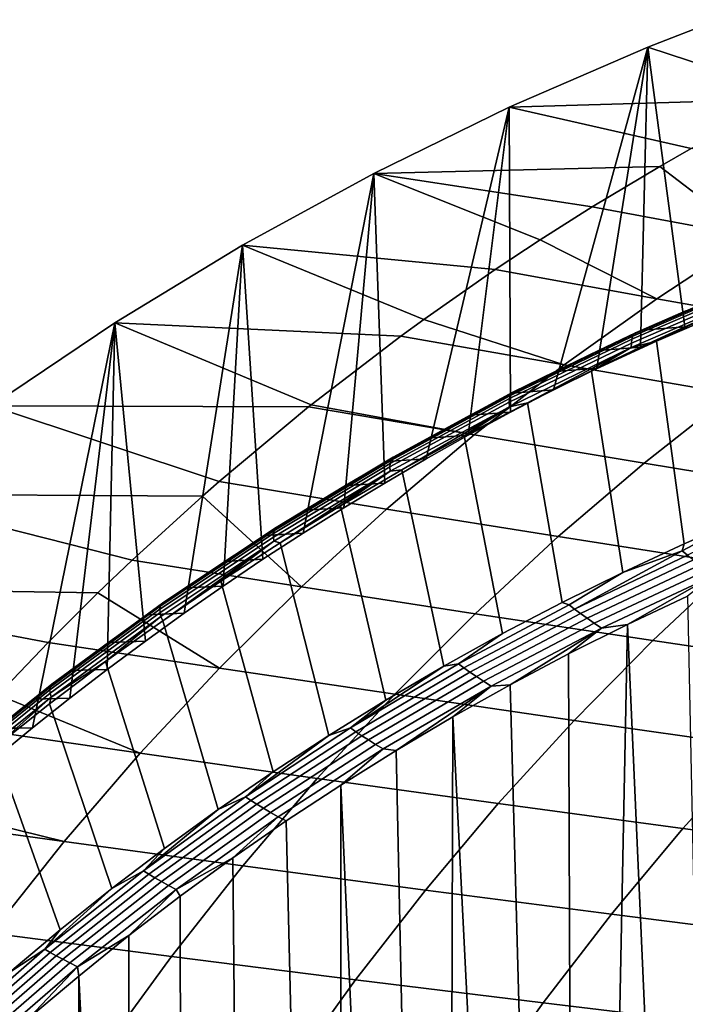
# Model space of a CAD drawing. Header units: metres. Extents: x -240 to 45, y -77 to 27.
# Tile 204 of 256: x -230.54 to -225.97, y 13.46 to 20.23. Entities that reach past the tile are written whole.
import ezdxf

# ---------------------------------------------------------------- set-up
doc = ezdxf.new("R2010")
doc.units = ezdxf.units.M
doc.layers.add('solid_102011X2', color=7, linetype='CONTINUOUS')

msp = doc.modelspace()

# ---------------------------------------------------------------- linework, layer by layer
at = {"layer": 'solid_102011X2'}
for points in [[(-225.738052, 20.231668, 277.572693), (-226.22287, 20.041445, 277.693573), (-225.229126, 19.716663, 279.762787), (-224.521317, 20.057606, 279.386444)], [(-225.664337, 18.25355, 277.554291), (-225.969482, 18.118412, 277.630371), (-226.22287, 20.041445, 277.693573), (-225.738052, 20.231668, 277.572693)], [(-226.22287, 20.041445, 277.693573), (-227.176895, 19.628592, 277.931427), (-225.293076, 19.684034, 279.796814), (-225.229126, 19.716663, 279.762787)], [(-226.872604, 17.683599, 277.85556), (-227.167618, 17.529812, 277.929108), (-227.176895, 19.628592, 277.931427), (-226.22287, 20.041445, 277.693573)], [(-226.574142, 17.833174, 277.781128), (-226.872604, 17.683599, 277.85556), (-226.22287, 20.041445, 277.693573)], [(-226.272797, 17.978273, 277.705994), (-226.574142, 17.833174, 277.781128), (-226.22287, 20.041445, 277.693573)], [(-225.969482, 18.118412, 277.630371), (-226.272797, 17.978273, 277.705994), (-226.22287, 20.041445, 277.693573)], [(-227.176895, 19.628592, 277.931427), (-225.924332, 19.345211, 280.132446), (-225.293076, 19.684034, 279.796814)], [(-227.176895, 19.628592, 277.931427), (-228.107513, 19.174034, 278.163452), (-226.139847, 19.222387, 280.24704), (-225.924332, 19.345211, 280.132446)], [(-227.74823, 17.209248, 278.073883), (-228.033585, 17.042738, 278.14502), (-228.107513, 19.174034, 278.163452), (-227.176895, 19.628592, 277.931427)], [(-227.459534, 17.371643, 278.001892), (-227.74823, 17.209248, 278.073883), (-227.176895, 19.628592, 277.931427)], [(-227.167618, 17.529812, 277.929108), (-227.459534, 17.371643, 278.001892), (-227.176895, 19.628592, 277.931427)], [(-224.841858, 19.136612, 281.889526), (-225.924332, 19.345211, 280.132446), (-226.139847, 19.222387, 280.24704), (-225.508896, 18.73843, 282.258636)], [(-228.107513, 19.174034, 278.163452), (-226.605774, 18.943897, 280.494781), (-226.139847, 19.222387, 280.24704)], [(-226.139847, 19.222387, 280.24704), (-226.605774, 18.943897, 280.494781), (-225.508896, 18.73843, 282.258636)], [(-228.107513, 19.174034, 278.163452), (-229.012421, 18.679352, 278.389069), (-227.272369, 18.513323, 280.849213), (-226.964539, 18.716991, 280.685547)], [(-228.594727, 16.697071, 278.284943), (-228.871048, 16.517637, 278.353821), (-229.012421, 18.679352, 278.389069), (-228.107513, 19.174034, 278.163452)], [(-228.315674, 16.872044, 278.215363), (-228.594727, 16.697071, 278.284943), (-228.107513, 19.174034, 278.163452)], [(-228.033585, 17.042738, 278.14502), (-228.315674, 16.872044, 278.215363), (-228.107513, 19.174034, 278.163452)], [(-228.107513, 19.174034, 278.163452), (-226.964539, 18.716991, 280.685547), (-226.605774, 18.943897, 280.494781)], [(-225.508896, 18.73843, 282.258636), (-226.605774, 18.943897, 280.494781), (-226.964539, 18.716991, 280.685547), (-226.161377, 18.311365, 282.619659)], [(-226.964539, 18.716991, 280.685547), (-227.272369, 18.513323, 280.849213), (-226.161377, 18.311365, 282.619659)], [(-224.379745, 18.531006, 284.009155), (-225.508896, 18.73843, 282.258636), (-226.161377, 18.311365, 282.619659), (-225.018539, 18.107742, 284.375763)], [(-229.012421, 18.679352, 278.389069), (-229.891449, 18.145063, 278.608246), (-227.92308, 18.054171, 281.19519), (-227.765289, 18.169189, 281.111298)], [(-229.4142, 16.146271, 278.489258), (-229.680054, 15.955056, 278.555542), (-229.891449, 18.145063, 278.608246), (-229.012421, 18.679352, 278.389069)], [(-229.144424, 16.333872, 278.421997), (-229.4142, 16.146271, 278.489258), (-229.012421, 18.679352, 278.389069)], [(-228.871048, 16.517637, 278.353821), (-229.144424, 16.333872, 278.421997), (-229.012421, 18.679352, 278.389069)], [(-229.012421, 18.679352, 278.389069), (-227.765289, 18.169189, 281.111298), (-227.272369, 18.513323, 280.849213)], [(-226.161377, 18.311365, 282.619659), (-227.272369, 18.513323, 280.849213), (-227.765289, 18.169189, 281.111298), (-226.798264, 17.856087, 282.972076)], [(-226.327057, 18.052452, 276.52597), (-226.318863, 18.067242, 276.579529), (-225.459961, 18.437569, 276.365387), (-225.468842, 18.422554, 276.312012)], [(-226.318863, 18.067242, 276.579529), (-226.308426, 18.076181, 276.633942), (-225.449112, 18.446646, 276.419708), (-225.459961, 18.437569, 276.365387)], [(-225.449112, 18.446646, 276.419708), (-226.308426, 18.076181, 276.633942), (-225.655975, 18.359344, 276.528961)], [(-226.337311, 17.975187, 276.377319), (-226.336334, 18.006134, 276.424225), (-225.48027, 18.375528, 276.210785), (-225.482666, 18.34411, 276.164246)], [(-226.336334, 18.006134, 276.424225), (-226.332901, 18.031998, 276.473999), (-225.475632, 18.401787, 276.260254), (-225.48027, 18.375528, 276.210785)], [(-226.332901, 18.031998, 276.473999), (-226.327057, 18.052452, 276.52597), (-225.468842, 18.422554, 276.312012), (-225.475632, 18.401787, 276.260254)], [(-225.018539, 18.107742, 284.375763), (-226.161377, 18.311365, 282.619659), (-226.798264, 17.856087, 282.972076), (-225.642014, 17.656645, 284.733582)], [(-225.482666, 18.34411, 276.164246), (-226.162674, 18.01825, 276.290894), (-226.337311, 17.975187, 276.377319)], [(-226.308426, 18.076181, 276.633942), (-225.960846, 18.229025, 276.60498), (-225.655975, 18.359344, 276.528961)], [(-225.482666, 18.34411, 276.164246), (-225.709793, 18.21456, 276.177979), (-226.162674, 18.01825, 276.290894)], [(-226.263245, 18.094091, 276.680359), (-225.969482, 18.118412, 277.630371), (-225.664337, 18.25355, 277.554291), (-225.960846, 18.229025, 276.60498)], [(-227.765289, 18.169189, 281.111298), (-227.92308, 18.054171, 281.19519), (-226.798264, 17.856087, 282.972076)], [(-226.308426, 18.076181, 276.633942), (-226.263245, 18.094091, 276.680359), (-225.960846, 18.229025, 276.60498)], [(-225.972229, 16.623543, 274.690155), (-226.162674, 18.01825, 276.290894), (-225.709793, 18.21456, 276.177979), (-225.54393, 16.809879, 274.583374)], [(-229.891449, 18.145063, 278.608246), (-230.742111, 17.573004, 278.820343), (-228.556931, 17.567171, 281.532227), (-228.540314, 17.580475, 281.523376)], [(-230.456467, 15.35826, 278.749115), (-230.708466, 15.151503, 278.811951), (-230.742111, 17.573004, 278.820343), (-229.891449, 18.145063, 278.608246)], [(-230.200989, 15.561167, 278.685425), (-230.456467, 15.35826, 278.749115), (-229.891449, 18.145063, 278.608246)], [(-229.942261, 15.760041, 278.620911), (-230.200989, 15.561167, 278.685425), (-229.891449, 18.145063, 278.608246)], [(-229.680054, 15.955056, 278.555542), (-229.942261, 15.760041, 278.620911), (-229.891449, 18.145063, 278.608246)], [(-229.891449, 18.145063, 278.608246), (-228.540314, 17.580475, 281.523376), (-227.92308, 18.054171, 281.19519)], [(-226.56308, 17.95459, 276.755127), (-226.272797, 17.978273, 277.705994), (-225.969482, 18.118412, 277.630371), (-226.263245, 18.094091, 276.680359)], [(-226.308426, 18.076181, 276.633942), (-226.56308, 17.95459, 276.755127), (-226.263245, 18.094091, 276.680359)], [(-226.798264, 17.856087, 282.972076), (-227.92308, 18.054171, 281.19519), (-228.540314, 17.580475, 281.523376), (-227.418594, 17.373316, 283.315308)], [(-227.175949, 17.598524, 276.633575), (-227.173691, 17.623934, 276.683624), (-226.332901, 18.031998, 276.473999), (-226.336334, 18.006134, 276.424225)], [(-227.173691, 17.623934, 276.683624), (-227.168793, 17.64403, 276.73584), (-226.327057, 18.052452, 276.52597), (-226.332901, 18.031998, 276.473999)], [(-227.168793, 17.64403, 276.73584), (-227.16127, 17.658556, 276.789551), (-226.318863, 18.067242, 276.579529), (-226.327057, 18.052452, 276.52597)], [(-227.16127, 17.658556, 276.789551), (-227.151245, 17.667337, 276.844086), (-226.308426, 18.076181, 276.633942), (-226.318863, 18.067242, 276.579529)], [(-226.308426, 18.076181, 276.633942), (-227.151245, 17.667337, 276.844086), (-226.56308, 17.95459, 276.755127)], [(-227.175491, 17.568123, 276.586273), (-227.175949, 17.598524, 276.633575), (-226.336334, 18.006134, 276.424225), (-226.337311, 17.975187, 276.377319)], [(-226.337311, 17.975187, 276.377319), (-227.051193, 17.595114, 276.512451), (-227.175491, 17.568123, 276.586273)], [(-226.337311, 17.975187, 276.377319), (-226.609879, 17.811708, 276.402405), (-227.051193, 17.595114, 276.512451)], [(-226.86026, 17.810579, 276.829224), (-226.574142, 17.833174, 277.781128), (-226.272797, 17.978273, 277.705994), (-226.56308, 17.95459, 276.755127)], [(-226.395004, 16.427391, 274.795563), (-226.609879, 17.811708, 276.402405), (-226.162674, 18.01825, 276.290894), (-225.972229, 16.623543, 274.690155)], [(-226.337311, 17.975187, 276.377319), (-226.162674, 18.01825, 276.290894), (-226.609879, 17.811708, 276.402405)], [(-227.151245, 17.667337, 276.844086), (-226.86026, 17.810579, 276.829224), (-226.56308, 17.95459, 276.755127)], [(-225.642014, 17.656645, 284.733582), (-226.798264, 17.856087, 282.972076), (-227.418594, 17.373316, 283.315308), (-226.249237, 17.178429, 285.082062)], [(-227.154724, 17.662111, 276.902618), (-226.872604, 17.683599, 277.85556), (-226.574142, 17.833174, 277.781128), (-226.86026, 17.810579, 276.829224)], [(-227.151245, 17.667337, 276.844086), (-227.154724, 17.662111, 276.902618), (-226.86026, 17.810579, 276.829224)], [(-226.811996, 16.221607, 274.899536), (-227.051193, 17.595114, 276.512451), (-226.609879, 17.811708, 276.402405), (-226.395004, 16.427391, 274.795563)], [(-227.997375, 17.153175, 276.838379), (-227.996307, 17.178068, 276.888702), (-227.173691, 17.623934, 276.683624), (-227.175949, 17.598524, 276.633575)], [(-227.996307, 17.178068, 276.888702), (-227.99231, 17.197756, 276.941162), (-227.168793, 17.64403, 276.73584), (-227.173691, 17.623934, 276.683624)], [(-227.99231, 17.197756, 276.941162), (-227.985474, 17.211987, 276.995056), (-227.16127, 17.658556, 276.789551), (-227.168793, 17.64403, 276.73584)], [(-227.985474, 17.211987, 276.995056), (-227.975845, 17.220587, 277.049683), (-227.151245, 17.667337, 276.844086), (-227.16127, 17.658556, 276.789551)], [(-227.151245, 17.667337, 276.844086), (-227.975845, 17.220587, 277.049683), (-227.154724, 17.662111, 276.902618)], [(-227.975845, 17.220587, 277.049683), (-227.446396, 17.509239, 276.975342), (-227.154724, 17.662111, 276.902618)], [(-227.446396, 17.509239, 276.975342), (-227.167618, 17.529812, 277.929108), (-226.872604, 17.683599, 277.85556), (-227.154724, 17.662111, 276.902618)], [(-224.456375, 17.456264, 286.480713), (-225.642014, 17.656645, 284.733582), (-226.249237, 17.178429, 285.082062), (-225.050949, 16.982841, 286.833557)], [(-230.742111, 17.573004, 278.820343), (-231.561798, 16.965408, 279.024719), (-229.287872, 16.952379, 281.920868), (-229.173096, 17.052912, 281.859833)], [(-230.742111, 17.573004, 278.820343), (-229.173096, 17.052912, 281.859833), (-228.556931, 17.567171, 281.532227)], [(-227.418594, 17.373316, 283.315308), (-228.556931, 17.567171, 281.532227), (-229.173096, 17.052912, 281.859833), (-228.021423, 16.863781, 283.648865)], [(-228.540314, 17.580475, 281.523376), (-228.556931, 17.567171, 281.532227), (-227.418594, 17.373316, 283.315308)], [(-227.995529, 17.12339, 276.790741), (-227.997375, 17.153175, 276.838379), (-227.175949, 17.598524, 276.633575), (-227.175491, 17.568123, 276.586273)], [(-227.175491, 17.568123, 276.586273), (-227.915009, 17.132483, 276.727814), (-227.995529, 17.12339, 276.790741)], [(-227.175491, 17.568123, 276.586273), (-227.486313, 17.368641, 276.620911), (-227.915009, 17.132483, 276.727814)], [(-227.222931, 16.006386, 275.001984), (-227.486313, 17.368641, 276.620911), (-227.051193, 17.595114, 276.512451), (-226.811996, 16.221607, 274.899536)], [(-227.175491, 17.568123, 276.586273), (-227.051193, 17.595114, 276.512451), (-227.486313, 17.368641, 276.620911)], [(-227.975845, 17.220587, 277.049683), (-227.735199, 17.352024, 277.047363), (-227.446396, 17.509239, 276.975342)], [(-227.735199, 17.352024, 277.047363), (-227.459534, 17.371643, 278.001892), (-227.167618, 17.529812, 277.929108), (-227.446396, 17.509239, 276.975342)], [(-226.249237, 17.178429, 285.082062), (-227.418594, 17.373316, 283.315308), (-228.021423, 16.863781, 283.648865), (-226.839249, 16.673817, 285.420685)], [(-228.021042, 17.190523, 277.118622), (-227.74823, 17.209248, 278.073883), (-227.459534, 17.371643, 278.001892), (-227.735199, 17.352024, 277.047363)], [(-227.975845, 17.220587, 277.049683), (-228.021042, 17.190523, 277.118622), (-227.735199, 17.352024, 277.047363)], [(-227.627594, 15.781915, 275.102875), (-227.915009, 17.132483, 276.727814), (-227.486313, 17.368641, 276.620911), (-227.222931, 16.006386, 275.001984)], [(-228.789703, 16.728148, 277.195557), (-228.780487, 16.736549, 277.250305), (-227.975845, 17.220587, 277.049683), (-227.985474, 17.211987, 276.995056)], [(-227.975845, 17.220587, 277.049683), (-228.780487, 16.736549, 277.250305), (-228.021042, 17.190523, 277.118622)], [(-228.798965, 16.695019, 277.088837), (-228.795883, 16.714249, 277.14151), (-227.99231, 17.197756, 276.941162), (-227.996307, 17.178068, 276.888702)], [(-228.798889, 16.670702, 277.038208), (-228.798965, 16.695019, 277.088837), (-227.996307, 17.178068, 276.888702), (-227.997375, 17.153175, 276.838379)], [(-228.795654, 16.641605, 276.990234), (-228.798889, 16.670702, 277.038208), (-227.997375, 17.153175, 276.838379), (-227.995529, 17.12339, 276.790741)], [(-228.795883, 16.714249, 277.14151), (-228.789703, 16.728148, 277.195557), (-227.985474, 17.211987, 276.995056), (-227.99231, 17.197756, 276.941162)], [(-228.780487, 16.736549, 277.250305), (-228.303879, 17.024794, 277.189148), (-228.021042, 17.190523, 277.118622)], [(-228.303879, 17.024794, 277.189148), (-228.033585, 17.042738, 278.14502), (-227.74823, 17.209248, 278.073883), (-228.021042, 17.190523, 277.118622)], [(-225.050949, 16.982841, 286.833557), (-226.249237, 17.178429, 285.082062), (-226.839249, 16.673817, 285.420685), (-225.628616, 16.483376, 287.176392)], [(-227.995529, 17.12339, 276.790741), (-228.752136, 16.631868, 276.936523), (-228.795654, 16.641605, 276.990234)], [(-227.995529, 17.12339, 276.790741), (-228.337036, 16.886827, 276.833008), (-228.752136, 16.631868, 276.936523)], [(-228.025757, 15.548383, 275.202148), (-228.337036, 16.886827, 276.833008), (-227.915009, 17.132483, 276.727814), (-227.627594, 15.781915, 275.102875)], [(-227.995529, 17.12339, 276.790741), (-227.915009, 17.132483, 276.727814), (-228.337036, 16.886827, 276.833008)], [(-228.021423, 16.863781, 283.648865), (-229.173096, 17.052912, 281.859833), (-229.287872, 16.952379, 281.920868), (-228.605804, 16.328279, 283.972198)], [(-228.780487, 16.736549, 277.250305), (-228.583649, 16.854895, 277.258911), (-228.303879, 17.024794, 277.189148)], [(-228.583649, 16.854895, 277.258911), (-228.315674, 16.872044, 278.215363), (-228.033585, 17.042738, 278.14502), (-228.303879, 17.024794, 277.189148)], [(-231.561798, 16.965408, 279.024719), (-232.348953, 16.324125, 279.220978), (-230.006363, 16.286547, 282.302887), (-229.770477, 16.512306, 282.17749)], [(-231.561798, 16.965408, 279.024719), (-229.770477, 16.512306, 282.17749), (-229.287872, 16.952379, 281.920868)], [(-229.287872, 16.952379, 281.920868), (-229.770477, 16.512306, 282.17749), (-228.605804, 16.328279, 283.972198)], [(-228.417175, 15.30598, 275.299744), (-228.752136, 16.631868, 276.936523), (-228.337036, 16.886827, 276.833008), (-228.025757, 15.548383, 275.202148)], [(-225.949829, 16.545902, 274.612762), (-225.985931, 16.576054, 274.655243), (-225.54393, 16.809879, 274.583374), (-225.193192, 16.912476, 274.457611)], [(-228.860245, 16.680889, 277.327881), (-228.594727, 16.697071, 278.284943), (-228.315674, 16.872044, 278.215363), (-228.583649, 16.854895, 277.258911)], [(-228.780487, 16.736549, 277.250305), (-228.860245, 16.680889, 277.327881), (-228.583649, 16.854895, 277.258911)], [(-226.839249, 16.673817, 285.420685), (-228.021423, 16.863781, 283.648865), (-228.605804, 16.328279, 283.972198), (-227.411179, 16.143602, 285.748871)], [(-225.985931, 16.576054, 274.655243), (-225.972229, 16.623543, 274.690155), (-225.54393, 16.809879, 274.583374)], [(-229.579926, 16.175497, 277.283569), (-229.577759, 16.194221, 277.336456), (-228.795883, 16.714249, 277.14151), (-228.798965, 16.695019, 277.088837)], [(-229.57872, 16.151817, 277.232635), (-229.579926, 16.175497, 277.283569), (-228.798965, 16.695019, 277.088837), (-228.798889, 16.670702, 277.038208)], [(-229.574142, 16.123484, 277.184326), (-229.57872, 16.151817, 277.232635), (-228.798889, 16.670702, 277.038208), (-228.795654, 16.641605, 276.990234)], [(-229.577759, 16.194221, 277.336456), (-229.57222, 16.207756, 277.390656), (-228.789703, 16.728148, 277.195557), (-228.795883, 16.714249, 277.14151)], [(-229.57222, 16.207756, 277.390656), (-229.563385, 16.215933, 277.445496), (-228.780487, 16.736549, 277.250305), (-228.789703, 16.728148, 277.195557)], [(-228.780487, 16.736549, 277.250305), (-229.563385, 16.215933, 277.445496), (-228.860245, 16.680889, 277.327881)], [(-229.563385, 16.215933, 277.445496), (-229.133652, 16.502834, 277.396027), (-228.860245, 16.680889, 277.327881)], [(-229.133652, 16.502834, 277.396027), (-228.871048, 16.517637, 278.353821), (-228.594727, 16.697071, 278.284943), (-228.860245, 16.680889, 277.327881)], [(-225.628616, 16.483376, 287.176392), (-226.839249, 16.673817, 285.420685), (-227.411179, 16.143602, 285.748871), (-226.188538, 15.958653, 287.508667)], [(-228.795654, 16.641605, 276.990234), (-229.560806, 16.094902, 277.138153), (-229.574142, 16.123484, 277.184326)], [(-228.795654, 16.641605, 276.990234), (-229.160126, 16.367826, 277.038269), (-229.560806, 16.094902, 277.138153)], [(-228.795654, 16.641605, 276.990234), (-228.752136, 16.631868, 276.936523), (-229.160126, 16.367826, 277.038269)], [(-228.801651, 15.054899, 275.395599), (-229.160126, 16.367826, 277.038269), (-228.752136, 16.631868, 276.936523), (-228.417175, 15.30598, 275.299744)], [(-225.985931, 16.576054, 274.655243), (-226.395004, 16.427391, 274.795563), (-225.972229, 16.623543, 274.690155)], [(-226.727478, 16.175615, 274.806641), (-226.763748, 16.204296, 274.849182), (-226.395004, 16.427391, 274.795563), (-225.985931, 16.576054, 274.655243)], [(-225.949829, 16.545902, 274.612762), (-226.727478, 16.175615, 274.806641), (-225.985931, 16.576054, 274.655243)], [(-225.908981, 16.513596, 274.574554), (-226.686462, 16.144897, 274.768402), (-226.727478, 16.175615, 274.806641), (-225.949829, 16.545902, 274.612762)], [(-228.605804, 16.328279, 283.972198), (-229.770477, 16.512306, 282.17749), (-230.006363, 16.286547, 282.302887), (-229.170868, 15.767653, 284.284821)], [(-229.563385, 16.215933, 277.445496), (-229.403763, 16.320795, 277.463379), (-229.133652, 16.502834, 277.396027)], [(-229.403763, 16.320795, 277.463379), (-229.144424, 16.333872, 278.421997), (-228.871048, 16.517637, 278.353821), (-229.133652, 16.502834, 277.396027)], [(-225.863937, 16.479507, 274.541199), (-226.641251, 16.112497, 274.734985), (-226.686462, 16.144897, 274.768402), (-225.908981, 16.513596, 274.574554)], [(-225.815308, 16.444042, 274.513031), (-226.592453, 16.078793, 274.706787), (-226.641251, 16.112497, 274.734985), (-225.863937, 16.479507, 274.541199)], [(-224.391617, 16.292753, 288.917114), (-225.628616, 16.483376, 287.176392), (-226.188538, 15.958653, 287.508667), (-224.940002, 15.773702, 289.252747)], [(-226.763748, 16.204296, 274.849182), (-226.811996, 16.221607, 274.899536), (-226.395004, 16.427391, 274.795563)], [(-225.763702, 16.407644, 274.490479), (-226.54068, 16.044209, 274.684204), (-226.592453, 16.078793, 274.706787), (-225.815308, 16.444042, 274.513031)], [(-225.763702, 16.407644, 274.490479), (-226.362595, 16.069826, 274.636566), (-226.54068, 16.044209, 274.684204)], [(-225.763702, 16.407644, 274.490479), (-225.949738, 16.263647, 274.53363), (-226.362595, 16.069826, 274.636566)], [(-229.670547, 16.134836, 277.529907), (-229.4142, 16.146271, 278.489258), (-229.144424, 16.333872, 278.421997), (-229.403763, 16.320795, 277.463379)], [(-229.178986, 14.795352, 275.489685), (-229.560806, 16.094902, 277.138153), (-229.160126, 16.367826, 277.038269), (-228.801651, 15.054899, 275.395599)], [(-232.348953, 16.324125, 279.220978), (-233.103485, 15.6497, 279.409088), (-230.69426, 15.584681, 282.668671), (-230.348129, 15.946229, 282.484619)], [(-232.348953, 16.324125, 279.220978), (-230.348129, 15.946229, 282.484619), (-230.006363, 16.286547, 282.302887)], [(-230.006363, 16.286547, 282.302887), (-230.348129, 15.946229, 282.484619), (-229.170868, 15.767653, 284.284821)], [(-229.563385, 16.215933, 277.445496), (-229.670547, 16.134836, 277.529907), (-229.403763, 16.320795, 277.463379)], [(-227.411179, 16.143602, 285.748871), (-228.605804, 16.328279, 283.972198), (-229.170868, 15.767653, 284.284821), (-227.964127, 15.588619, 286.066193)], [(-230.336151, 15.638391, 277.525543), (-230.331253, 15.651524, 277.579926), (-229.57222, 16.207756, 277.390656), (-229.577759, 16.194221, 277.336456)], [(-230.331253, 15.651524, 277.579926), (-230.3228, 15.659459, 277.634857), (-229.563385, 16.215933, 277.445496), (-229.57222, 16.207756, 277.390656)], [(-229.563385, 16.215933, 277.445496), (-230.3228, 15.659459, 277.634857), (-229.670547, 16.134836, 277.529907)], [(-226.763748, 16.204296, 274.849182), (-227.52504, 15.797701, 275.039001), (-227.222931, 16.006386, 275.001984), (-226.811996, 16.221607, 274.899536)], [(-226.727478, 16.175615, 274.806641), (-227.488632, 15.770465, 274.996429), (-227.52504, 15.797701, 275.039001), (-226.763748, 16.204296, 274.849182)], [(-225.856812, 11.763567, 274.510437), (-226.162094, 11.508464, 274.586578), (-226.362595, 16.069826, 274.636566), (-225.949738, 16.263647, 274.53363)], [(-230.337448, 15.620218, 277.472443), (-230.336151, 15.638391, 277.525543), (-229.577759, 16.194221, 277.336456), (-229.579926, 16.175497, 277.283569)], [(-230.335129, 15.597239, 277.421234), (-230.337448, 15.620218, 277.472443), (-229.579926, 16.175497, 277.283569), (-229.57872, 16.151817, 277.232635)], [(-230.329224, 15.56974, 277.37262), (-230.335129, 15.597239, 277.421234), (-229.57872, 16.151817, 277.232635), (-229.574142, 16.123484, 277.184326)], [(-230.3228, 15.659459, 277.634857), (-229.933929, 15.945015, 277.595581), (-229.670547, 16.134836, 277.529907)], [(-229.933929, 15.945015, 277.595581), (-229.680054, 15.955056, 278.555542), (-229.4142, 16.146271, 278.489258), (-229.670547, 16.134836, 277.529907)], [(-226.188538, 15.958653, 287.508667), (-227.411179, 16.143602, 285.748871), (-227.964127, 15.588619, 286.066193), (-226.729858, 15.409501, 287.829865)], [(-226.686462, 16.144897, 274.768402), (-227.447479, 15.741306, 274.95816), (-227.488632, 15.770465, 274.996429), (-226.727478, 16.175615, 274.806641)], [(-226.641251, 16.112497, 274.734985), (-227.40213, 15.710557, 274.924713), (-227.447479, 15.741306, 274.95816), (-226.686462, 16.144897, 274.768402)], [(-229.574142, 16.123484, 277.184326), (-229.953949, 15.813313, 277.236176), (-230.329224, 15.56974, 277.37262)], [(-229.574142, 16.123484, 277.184326), (-229.560806, 16.094902, 277.138153), (-229.953949, 15.813313, 277.236176)], [(-229.548935, 14.527566, 275.58194), (-229.953949, 15.813313, 277.236176), (-229.560806, 16.094902, 277.138153), (-229.178986, 14.795352, 275.489685)], [(-226.592453, 16.078793, 274.706787), (-227.35321, 15.678577, 274.896484), (-227.40213, 15.710557, 274.924713), (-226.641251, 16.112497, 274.734985)], [(-226.54068, 16.044209, 274.684204), (-227.3013, 15.64577, 274.87384), (-227.35321, 15.678577, 274.896484), (-226.592453, 16.078793, 274.706787)], [(-226.460342, 11.245513, 274.660919), (-226.751465, 10.974771, 274.733521), (-226.769714, 15.866667, 274.738068), (-226.362595, 16.069826, 274.636566)], [(-226.54068, 16.044209, 274.684204), (-226.362595, 16.069826, 274.636566), (-226.769714, 15.866667, 274.738068)], [(-226.162094, 11.508464, 274.586578), (-226.460342, 11.245513, 274.660919), (-226.362595, 16.069826, 274.636566)], [(-227.52504, 15.797701, 275.039001), (-227.627594, 15.781915, 275.102875), (-227.222931, 16.006386, 275.001984)], [(-226.54068, 16.044209, 274.684204), (-227.170868, 15.654349, 274.838074), (-227.3013, 15.64577, 274.87384)], [(-226.54068, 16.044209, 274.684204), (-226.769714, 15.866667, 274.738068), (-227.170868, 15.654349, 274.838074)], [(-229.170868, 15.767653, 284.284821), (-230.348129, 15.946229, 282.484619), (-230.69426, 15.584681, 282.668671), (-229.715729, 15.18275, 284.586273)], [(-230.3228, 15.659459, 277.634857), (-230.193863, 15.751404, 277.66037), (-229.933929, 15.945015, 277.595581)], [(-230.193863, 15.751404, 277.66037), (-229.942261, 15.760041, 278.620911), (-229.680054, 15.955056, 278.555542), (-229.933929, 15.945015, 277.595581)], [(-224.940002, 15.773702, 289.252747), (-226.188538, 15.958653, 287.508667), (-226.729858, 15.409501, 287.829865), (-225.470139, 15.230541, 289.577179)], [(-226.751465, 10.974771, 274.733521), (-227.035141, 10.696604, 274.80423), (-227.170868, 15.654349, 274.838074), (-226.769714, 15.866667, 274.738068)], [(-229.911346, 14.251763, 275.672302), (-230.339371, 15.523266, 277.332275), (-229.953949, 15.813313, 277.236176), (-229.548935, 14.527566, 275.58194)], [(-230.329224, 15.56974, 277.37262), (-229.953949, 15.813313, 277.236176), (-230.339371, 15.523266, 277.332275)], [(-227.52504, 15.797701, 275.039001), (-228.268188, 15.356794, 275.224274), (-227.627594, 15.781915, 275.102875)], [(-227.488632, 15.770465, 274.996429), (-228.231674, 15.330977, 275.181671), (-228.268188, 15.356794, 275.224274), (-227.52504, 15.797701, 275.039001)], [(-230.450272, 15.554065, 277.724304), (-230.200989, 15.561167, 278.685425), (-229.942261, 15.760041, 278.620911), (-230.193863, 15.751404, 277.66037)], [(-230.3228, 15.659459, 277.634857), (-230.450272, 15.554065, 277.724304), (-230.193863, 15.751404, 277.66037)], [(-227.964127, 15.588619, 286.066193), (-229.170868, 15.767653, 284.284821), (-229.715729, 15.18275, 284.586273), (-228.497269, 15.009708, 286.372101)], [(-228.268188, 15.356794, 275.224274), (-228.025757, 15.548383, 275.202148), (-227.627594, 15.781915, 275.102875)], [(-227.447479, 15.741306, 274.95816), (-228.190414, 15.303349, 275.143402), (-228.231674, 15.330977, 275.181671), (-227.488632, 15.770465, 274.996429)], [(-227.40213, 15.710557, 274.924713), (-228.144974, 15.27422, 275.109894), (-228.190414, 15.303349, 275.143402), (-227.447479, 15.741306, 274.95816)], [(-231.065063, 15.060251, 277.762878), (-231.056976, 15.067924, 277.817902), (-230.3228, 15.659459, 277.634857), (-230.331253, 15.651524, 277.579926)], [(-230.3228, 15.659459, 277.634857), (-231.056976, 15.067924, 277.817902), (-230.450272, 15.554065, 277.724304)], [(-227.35321, 15.678577, 274.896484), (-228.095947, 15.243933, 275.081665), (-228.144974, 15.27422, 275.109894), (-227.40213, 15.710557, 274.924713)], [(-227.3013, 15.64577, 274.87384), (-228.043945, 15.212868, 275.05899), (-228.095947, 15.243933, 275.081665), (-227.35321, 15.678577, 274.896484)], [(-227.035141, 10.696604, 274.80423), (-227.31134, 10.41105, 274.873108), (-227.565826, 15.433064, 274.936554), (-227.170868, 15.654349, 274.838074)], [(-227.3013, 15.64577, 274.87384), (-227.170868, 15.654349, 274.838074), (-227.565826, 15.433064, 274.936554)], [(-231.069778, 15.029984, 277.655029), (-231.069336, 15.047554, 277.708344), (-230.336151, 15.638391, 277.525543), (-230.337448, 15.620218, 277.472443)], [(-231.066376, 15.007762, 277.603546), (-231.069778, 15.029984, 277.655029), (-230.337448, 15.620218, 277.472443), (-230.335129, 15.597239, 277.421234)], [(-231.069336, 15.047554, 277.708344), (-231.065063, 15.060251, 277.762878), (-230.331253, 15.651524, 277.579926), (-230.336151, 15.638391, 277.525543)], [(-231.059174, 14.981173, 277.554596), (-231.066376, 15.007762, 277.603546), (-230.335129, 15.597239, 277.421234), (-230.329224, 15.56974, 277.37262)], [(-226.729858, 15.409501, 287.829865), (-227.964127, 15.588619, 286.066193), (-228.497269, 15.009708, 286.372101), (-227.25174, 14.836751, 288.139557)], [(-227.3013, 15.64577, 274.87384), (-227.954361, 15.202993, 275.033417), (-228.043945, 15.212868, 275.05899)], [(-227.3013, 15.64577, 274.87384), (-227.565826, 15.433064, 274.936554), (-227.954361, 15.202993, 275.033417)], [(-230.329224, 15.56974, 277.37262), (-230.716873, 15.224977, 277.426392), (-231.059174, 14.981173, 277.554596)], [(-231.056976, 15.067924, 277.817902), (-230.703125, 15.353062, 277.787354), (-230.450272, 15.554065, 277.724304)], [(-230.69426, 15.584681, 282.668671), (-230.905167, 15.355537, 282.780792), (-229.715729, 15.18275, 284.586273)], [(-230.329224, 15.56974, 277.37262), (-230.339371, 15.523266, 277.332275), (-230.716873, 15.224977, 277.426392)], [(-230.266022, 13.96817, 275.760712), (-230.716873, 15.224977, 277.426392), (-230.339371, 15.523266, 277.332275), (-229.911346, 14.251763, 275.672302)], [(-230.703125, 15.353062, 277.787354), (-230.456467, 15.35826, 278.749115), (-230.200989, 15.561167, 278.685425), (-230.450272, 15.554065, 277.724304)], [(-228.268188, 15.356794, 275.224274), (-228.417175, 15.30598, 275.299744), (-228.025757, 15.548383, 275.202148)], [(-227.579712, 10.118503, 274.940033), (-227.840256, 9.818994, 275.004974), (-227.954361, 15.202993, 275.033417), (-227.565826, 15.433064, 274.936554)], [(-227.31134, 10.41105, 274.873108), (-227.579712, 10.118503, 274.940033), (-227.565826, 15.433064, 274.936554)], [(-225.470139, 15.230541, 289.577179), (-226.729858, 15.409501, 287.829865), (-227.25174, 14.836751, 288.139557), (-225.981216, 14.664096, 289.889923)], [(-229.715729, 15.18275, 284.586273), (-230.905167, 15.355537, 282.780792), (-231.350113, 14.848532, 283.017395), (-230.239563, 14.574482, 284.876099)], [(-230.952347, 15.148463, 277.849487), (-230.708466, 15.151503, 278.811951), (-230.456467, 15.35826, 278.749115), (-230.703125, 15.353062, 277.787354)], [(-228.268188, 15.356794, 275.224274), (-228.991592, 14.882108, 275.404663), (-228.417175, 15.30598, 275.299744)], [(-228.231674, 15.330977, 275.181671), (-228.954987, 14.857687, 275.36203), (-228.991592, 14.882108, 275.404663), (-228.268188, 15.356794, 275.224274)], [(-228.190414, 15.303349, 275.143402), (-228.913651, 14.831561, 275.3237), (-228.954987, 14.857687, 275.36203), (-228.231674, 15.330977, 275.181671)], [(-228.991592, 14.882108, 275.404663), (-228.801651, 15.054899, 275.395599), (-228.417175, 15.30598, 275.299744)], [(-228.144974, 15.27422, 275.109894), (-228.868118, 14.804025, 275.290222), (-228.913651, 14.831561, 275.3237), (-228.190414, 15.303349, 275.143402)], [(-228.095947, 15.243933, 275.081665), (-228.819031, 14.775399, 275.261932), (-228.868118, 14.804025, 275.290222), (-228.144974, 15.27422, 275.109894)], [(-230.612778, 13.676998, 275.847168), (-231.086227, 14.918679, 277.518463), (-230.716873, 15.224977, 277.426392), (-230.266022, 13.96817, 275.760712)], [(-228.497269, 15.009708, 286.372101), (-229.715729, 15.18275, 284.586273), (-230.239563, 14.574482, 284.876099), (-229.009781, 14.407773, 286.666199)], [(-228.043945, 15.212868, 275.05899), (-228.766968, 14.746043, 275.239288), (-228.819031, 14.775399, 275.261932), (-228.095947, 15.243933, 275.081665)], [(-228.766968, 14.746043, 275.239288), (-228.043945, 15.212868, 275.05899), (-228.336273, 14.964334, 275.128662), (-228.711304, 14.717272, 275.222168)], [(-228.043945, 15.212868, 275.05899), (-227.954361, 15.202993, 275.033417), (-228.336273, 14.964334, 275.128662)], [(-227.840256, 9.818994, 275.004974), (-228.092651, 9.512932, 275.067902), (-228.336273, 14.964334, 275.128662), (-227.954361, 15.202993, 275.033417)], [(-224.187042, 15.051982, 291.309235), (-225.470139, 15.230541, 289.577179), (-225.981216, 14.664096, 289.889923), (-224.687759, 14.491962, 291.624451)], [(-228.991592, 14.882108, 275.404663), (-229.178986, 14.795352, 275.489685), (-228.801651, 15.054899, 275.395599)], [(-227.25174, 14.836751, 288.139557), (-228.497269, 15.009708, 286.372101), (-229.009781, 14.407773, 286.666199), (-227.753403, 14.241298, 288.437225)], [(-228.336884, 9.200358, 275.128815), (-228.572662, 8.881673, 275.187592), (-228.711304, 14.717272, 275.222168), (-228.336273, 14.964334, 275.128662)], [(-228.092651, 9.512932, 275.067902), (-228.336884, 9.200358, 275.128815), (-228.336273, 14.964334, 275.128662)], [(-231.350113, 14.848532, 283.017395), (-231.44072, 14.741159, 283.065552), (-230.239563, 14.574482, 284.876099)], [(-228.991592, 14.882108, 275.404663), (-229.693604, 14.374319, 275.579681), (-229.178986, 14.795352, 275.489685)], [(-228.954987, 14.857687, 275.36203), (-229.656937, 14.351268, 275.537048), (-229.693604, 14.374319, 275.579681), (-228.991592, 14.882108, 275.404663)], [(-228.913651, 14.831561, 275.3237), (-229.61554, 14.326616, 275.498718), (-229.656937, 14.351268, 275.537048), (-228.954987, 14.857687, 275.36203)], [(-229.693604, 14.374319, 275.579681), (-229.548935, 14.527566, 275.58194), (-229.178986, 14.795352, 275.489685)], [(-228.868118, 14.804025, 275.290222), (-229.569977, 14.300641, 275.46521), (-229.61554, 14.326616, 275.498718), (-228.913651, 14.831561, 275.3237)], [(-228.819031, 14.775399, 275.261932), (-229.520828, 14.273643, 275.43692), (-229.569977, 14.300641, 275.46521), (-228.868118, 14.804025, 275.290222)], [(-228.766968, 14.746043, 275.239288), (-229.468735, 14.245961, 275.414246), (-229.520828, 14.273643, 275.43692), (-228.819031, 14.775399, 275.261932)], [(-225.981216, 14.664096, 289.889923), (-227.25174, 14.836751, 288.139557), (-227.753403, 14.241298, 288.437225), (-226.472473, 14.075252, 290.190521)], [(-230.239563, 14.574482, 284.876099), (-231.44072, 14.741159, 283.065552), (-231.95401, 14.104016, 283.33847), (-230.741562, 13.943798, 285.153809)], [(-228.766968, 14.746043, 275.239288), (-229.0793, 14.462028, 275.313904), (-229.468735, 14.245961, 275.414246)], [(-228.766968, 14.746043, 275.239288), (-228.711304, 14.717272, 275.222168), (-229.0793, 14.462028, 275.313904)], [(-228.572662, 8.881673, 275.187592), (-229.018555, 8.226554, 275.298767), (-229.0793, 14.462028, 275.313904), (-228.711304, 14.717272, 275.222168)], [(-224.687759, 14.491962, 291.624451), (-225.981216, 14.664096, 289.889923), (-226.472473, 14.075252, 290.190521), (-225.169052, 13.90983, 291.927429)], [(-229.009781, 14.407773, 286.666199), (-230.239563, 14.574482, 284.876099), (-230.741562, 13.943798, 285.153809), (-229.500916, 13.783752, 286.947998)], [(-229.693604, 14.374319, 275.579681), (-229.911346, 14.251763, 275.672302), (-229.548935, 14.527566, 275.58194)], [(-229.468735, 14.245961, 275.414246), (-229.0793, 14.462028, 275.313904), (-229.440048, 14.198816, 275.403839)], [(-229.018555, 8.226554, 275.298767), (-229.42923, 7.549446, 275.401154), (-229.440048, 14.198816, 275.403839), (-229.0793, 14.462028, 275.313904)], [(-229.693604, 14.374319, 275.579681), (-230.372604, 13.834208, 275.748993), (-229.911346, 14.251763, 275.672302)], [(-229.656937, 14.351268, 275.537048), (-230.335892, 13.812502, 275.706329), (-230.372604, 13.834208, 275.748993), (-229.693604, 14.374319, 275.579681)], [(-227.753403, 14.241298, 288.437225), (-229.009781, 14.407773, 286.666199), (-229.500916, 13.783752, 286.947998), (-228.234085, 13.624071, 288.722412)], [(-229.61554, 14.326616, 275.498718), (-230.294449, 13.789298, 275.667999), (-230.335892, 13.812502, 275.706329), (-229.656937, 14.351268, 275.537048)], [(-229.569977, 14.300641, 275.46521), (-230.248856, 13.764854, 275.63446), (-230.294449, 13.789298, 275.667999), (-229.61554, 14.326616, 275.498718)], [(-229.520828, 14.273643, 275.43692), (-230.199692, 13.739452, 275.606171), (-230.248856, 13.764854, 275.63446), (-229.569977, 14.300641, 275.46521)], [(-230.372604, 13.834208, 275.748993), (-230.266022, 13.96817, 275.760712), (-229.911346, 14.251763, 275.672302)], [(-229.468735, 14.245961, 275.414246), (-230.147583, 13.713413, 275.583496), (-230.199692, 13.739452, 275.606171), (-229.520828, 14.273643, 275.43692)], [(-229.468735, 14.245961, 275.414246), (-229.793381, 13.927853, 275.491943), (-230.147583, 13.713413, 275.583496)], [(-229.468735, 14.245961, 275.414246), (-229.440048, 14.198816, 275.403839), (-229.793381, 13.927853, 275.491943)], [(-226.472473, 14.075252, 290.190521), (-227.753403, 14.241298, 288.437225), (-228.234085, 13.624071, 288.722412), (-226.943176, 13.464928, 290.478546)], [(-229.42923, 7.549446, 275.401154), (-229.803711, 6.852255, 275.494537), (-229.793381, 13.927853, 275.491943), (-229.440048, 14.198816, 275.403839)], [(-225.169052, 13.90983, 291.927429), (-226.472473, 14.075252, 290.190521), (-226.943176, 13.464928, 290.478546), (-225.630188, 13.306496, 292.217712)], [(-230.372604, 13.834208, 275.748993), (-230.612778, 13.676998, 275.847168), (-230.266022, 13.96817, 275.760712)], [(-229.500916, 13.783752, 286.947998), (-230.741562, 13.943798, 285.153809), (-231.220947, 13.291656, 285.419037), (-229.969879, 13.138594, 287.217072)], [(-230.147583, 13.713413, 275.583496), (-229.793381, 13.927853, 275.491943), (-230.139114, 13.649353, 275.578156)], [(-229.803711, 6.852255, 275.494537), (-230.139114, 13.649353, 275.578156), (-229.793381, 13.927853, 275.491943)], [(-230.372604, 13.834208, 275.748993), (-231.026962, 13.262552, 275.91214), (-230.612778, 13.676998, 275.847168)], [(-230.335892, 13.812502, 275.706329), (-230.990204, 13.242172, 275.869476), (-231.026962, 13.262552, 275.91214), (-230.372604, 13.834208, 275.748993)], [(-230.294449, 13.789298, 275.667999), (-230.948746, 13.220394, 275.831116), (-230.990204, 13.242172, 275.869476), (-230.335892, 13.812502, 275.706329)], [(-230.248856, 13.764854, 275.63446), (-230.903137, 13.197456, 275.797607), (-230.948746, 13.220394, 275.831116), (-230.294449, 13.789298, 275.667999)], [(-230.199692, 13.739452, 275.606171), (-230.853973, 13.173625, 275.769318), (-230.903137, 13.197456, 275.797607), (-230.248856, 13.764854, 275.63446)], [(-228.234085, 13.624071, 288.722412), (-229.500916, 13.783752, 286.947998), (-229.969879, 13.138594, 287.217072), (-228.693069, 12.986006, 288.994751)], [(-230.147583, 13.713413, 275.583496), (-230.801865, 13.149199, 275.746643), (-230.853973, 13.173625, 275.769318), (-230.199692, 13.739452, 275.606171)], [(-230.147583, 13.713413, 275.583496), (-230.477081, 13.36353, 275.662415), (-230.801865, 13.149199, 275.746643)], [(-230.147583, 13.713413, 275.583496), (-230.139114, 13.649353, 275.578156), (-230.477081, 13.36353, 275.662415)], [(-230.141098, 6.136919, 275.578644), (-230.440613, 5.4054, 275.65332), (-230.477081, 13.36353, 275.662415), (-230.139114, 13.649353, 275.578156)], [(-229.803711, 6.852255, 275.494537), (-230.141098, 6.136919, 275.578644), (-230.139114, 13.649353, 275.578156)], [(-226.943176, 13.464928, 290.478546), (-228.234085, 13.624071, 288.722412), (-228.693069, 12.986006, 288.994751), (-227.392578, 12.834047, 290.75351)], [(-225.630188, 13.306496, 292.217712), (-226.943176, 13.464928, 290.478546), (-227.392578, 12.834047, 290.75351), (-226.07045, 12.682872, 292.494812)]]:
    msp.add_3dface(points, dxfattribs=at)

doc.saveas('drawing.dxf')
